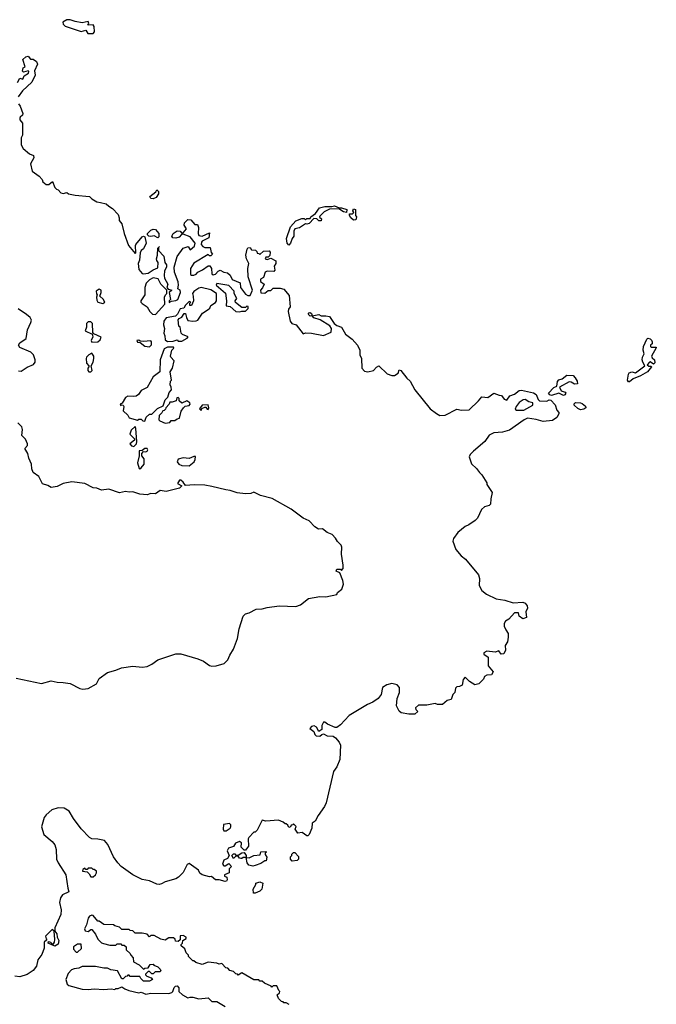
# Model space of a CAD drawing. Extents: x 2710666 to 2828562, y 857017 to 964538.
# Tile 100 of 138: x 2738384 to 2743688, y 947767 to 955966. Entities that reach past the tile are written whole.
import ezdxf

# ---------------------------------------------------------------- set-up
doc = ezdxf.new("R2010")
doc.units = 0

msp = doc.modelspace()

# ---------------------------------------------------------------- linework, layer by layer
at = {"layer": '0CON05XD'}
for points in [[(2738995, 955850), (2739006.7, 955865), (2739005, 955910), (2738995, 955922.5), (2738951.7, 955921.7), (2738960, 955935), (2738955, 955950), (2738905, 955940), (2738845, 955951.2), (2738805, 955966.2), (2738775, 955966.2), (2738743, 955947), (2738745, 955930), (2738762.3, 955912.3), (2738895, 955869.2), (2738935, 955880), (2738952.3, 955852.3), (2738995, 955850)], [(2738366.4, 955443.6), (2738385, 955480), (2738410, 955470), (2738421.7, 955498.3), (2738458.3, 955521.7), (2738460, 955535), (2738455, 955540), (2738415, 955530), (2738408.3, 955538.3), (2738412.5, 955565), (2738430, 955575), (2738410, 955635), (2738435, 955656.2), (2738455, 955661.2), (2738475, 955637.5), (2738495, 955636.2), (2738525, 955618.8), (2738532, 955595), (2738508.3, 955541.7), (2738512.5, 955505), (2738483.8, 955445), (2738406.2, 955375), (2738371.2, 955325)], [(2738373.8, 955265), (2738388, 955245), (2738410, 955185), (2738408.3, 955171.7), (2738387.5, 955155), (2738383.8, 955145), (2738385, 955132.5), (2738406.7, 955105), (2738406.2, 955005), (2738396.4, 954983.6), (2738396.2, 954925), (2738413.3, 954895), (2738465, 954850), (2738497.5, 954835), (2738502.5, 954815), (2738473.3, 954765), (2738487.5, 954705), (2738545, 954662.5), (2738570, 954635), (2738577.5, 954615), (2738604.1, 954594.1), (2738625.7, 954594.3), (2738658.3, 954618.3), (2738675, 954570), (2738690, 954555), (2738705, 954550), (2738727.5, 954525), (2738745, 954520), (2738775, 954527.5), (2738790, 954515), (2738845, 954504), (2738965, 954493.3), (2738984.2, 954474.2), (2739025, 954450), (2739056.1, 954443.9), (2739105, 954433.8), (2739125, 954413.8), (2739156.7, 954395), (2739203.3, 954345), (2739213, 954317), (2739212.5, 954295), (2739235.8, 954265.8), (2739253.8, 954185), (2739290, 954085), (2739345, 954020), (2739350, 954025), (2739347.5, 954085), (2739352.5, 954095), (2739405, 954157.5), (2739415, 954162.5), (2739427.5, 954157.5), (2739436, 954105), (2739415, 954057.5), (2739396.7, 954043.3), (2739387.5, 954025), (2739382.5, 953965), (2739371.2, 953935), (2739376.7, 953885), (2739403.9, 953853.9), (2739415, 953850), (2739455, 953856.7), (2739495, 953883.3), (2739535, 953900), (2739536.7, 953945), (2739525, 953960), (2739522.5, 953975), (2739532, 954005), (2739533.3, 954065), (2739539.6, 954070.5), (2739547.5, 954077.5), (2739539.6, 954070.5), (2739540, 954045), (2739585, 953997.5), (2739593.8, 953945), (2739606.2, 953925), (2739606.2, 953905), (2739590, 953875), (2739586.2, 953835), (2739590, 953815), (2739616.7, 953765), (2739610, 953735), (2739621.7, 953721.7), (2739650, 953715), (2739630, 953695), (2739640, 953635), (2739630, 953625), (2739630, 953610), (2739648.3, 953621.7), (2739685, 953626.7), (2739700, 953635), (2739722.5, 953695), (2739720, 953715), (2739700, 953725), (2739706.7, 953755), (2739704.1, 953784.1), (2739673.8, 953865), (2739670, 953905), (2739696.7, 953995), (2739745, 954063.3), (2739786.4, 954076.4), (2739805, 954050), (2739839.3, 954080.7), (2739846.7, 954105), (2739805, 954157.5), (2739745, 954180), (2739731.7, 954178.3), (2739712.5, 954155), (2739685, 954146), (2739658.8, 954148.8), (2739652, 954165), (2739663.4, 954186.6), (2739695, 954208), (2739720, 954205), (2739731.7, 954191.7), (2739745, 954190), (2739772.5, 954225), (2739753.3, 954255), (2739756.7, 954275), (2739785, 954302.5), (2739808.3, 954298.3), (2739841.7, 954261.7), (2739865, 954260), (2739872.5, 954235), (2739870, 954185), (2739875, 954170), (2739905, 954162.5), (2739965, 954190), (2739960.7, 954149.3), (2739905, 954122.5), (2739897.5, 954115), (2739896.7, 954095), (2739908.3, 954078.3), (2739925, 954068.8), (2739969.3, 954069.3), (2739978.3, 954028.3), (2739990, 954015), (2739975, 954000), (2739965, 954000), (2739955, 954010), (2739835, 953937.5), (2739807.5, 953895), (2739807.5, 953845), (2739815, 953837.5), (2739835, 953837.5), (2739853.6, 953846.4), (2739867.5, 953865), (2739907.5, 953882.5), (2739955, 953917.5), (2739966.4, 953916.4), (2739981.2, 953895), (2739985, 953850), (2739995, 953842.5), (2740015, 953847.5), (2740037, 953873), (2740055, 953880), (2740083, 953863), (2740115, 953857.5), (2740138.3, 953838.3), (2740153.6, 953803.6), (2740220, 953775), (2740222.5, 953735), (2740265, 953680), (2740285, 953670), (2740305, 953670), (2740322.5, 953715), (2740287.5, 953825), (2740283.8, 953895), (2740292.5, 953935), (2740272.5, 953975), (2740267.5, 954005), (2740277.5, 954055), (2740285, 954067.5), (2740305, 954070), (2740315, 954050), (2740348.3, 954048.3), (2740360, 954035), (2740361.7, 954021.7), (2740375, 954020), (2740385, 954010), (2740415, 954040), (2740461.7, 954041.7), (2740471.7, 954031.7), (2740467, 954003), (2740455, 953990), (2740435, 953990), (2740430, 953975), (2740445, 953970), (2740475, 953980), (2740518.8, 953958.8), (2740516.7, 953935), (2740502.5, 953915), (2740508.3, 953881.7), (2740501.7, 953868.3), (2740445, 953873.3), (2740430, 953865), (2740415, 953820), (2740390, 953805), (2740390, 953785), (2740420, 953765), (2740407, 953733), (2740390, 953715), (2740391.7, 953691.7), (2740425, 953690), (2740455, 953710), (2740475, 953710), (2740495, 953730), (2740555, 953730), (2740583, 953723), (2740629.3, 953669.3), (2740637.5, 953575), (2740623, 953557), (2740620, 953535), (2740637.5, 953455), (2740650, 953435), (2740687.5, 953425), (2740745, 953350), (2740765, 953357.5), (2740815, 953356.7), (2740915, 953337.5), (2740977.5, 953365), (2740980, 953395), (2740966.1, 953416.1), (2740887, 953467), (2740835, 953483.3), (2740820, 953500), (2740805, 953497.5), (2740787.5, 953515), (2740794, 953526), (2740805, 953526.7), (2740815, 953520), (2740820, 953500), (2740875, 953512.5), (2740895, 953500), (2740935, 953501.2), (2740965, 953493.3), (2741002.5, 953435), (2741025, 953420), (2741065, 953406.7), (2741097.3, 953347.3), (2741153.3, 953305), (2741197.3, 953257.3), (2741218.8, 953215), (2741217.5, 953175), (2741230, 953145), (2741233.8, 953065), (2741255, 953038.8), (2741283.6, 953033.6), (2741330, 953045), (2741355, 953072.5), (2741375, 953082.5), (2741445, 953016.7), (2741485, 953002.5), (2741505, 953002.5), (2741536.7, 953023.3), (2741545, 953050), (2741560, 953045), (2741610, 952980), (2741636.8, 952956.8), (2741676.2, 952885), (2741804.4, 952724.4), (2741855.6, 952685.6), (2741885, 952671.2), (2741927, 952673), (2742025, 952724), (2742065, 952716), (2742128.3, 952718.3), (2742206.4, 952793.6), (2742233, 952827), (2742285, 952820), (2742335, 952856.7), (2742378.3, 952838.3), (2742397, 952837), (2742420, 952805), (2742441.7, 952798.3), (2742467, 952833), (2742505, 952846.7), (2742545, 952878.8), (2742565, 952881.2), (2742665, 952860), (2742686.7, 952845), (2742703, 952803), (2742713, 952793), (2742775, 952790), (2742795, 952800), (2742808.3, 952798.3), (2742845, 952760), (2742860, 952715), (2742876.7, 952695), (2742876.7, 952685), (2742857.3, 952652.7), (2742821.7, 952628.3), (2742745, 952620), (2742686.4, 952636.4), (2742615, 952646.7), (2742587.5, 952635), (2742465, 952548.8), (2742405, 952532), (2742335, 952526.7), (2742294.1, 952505.9), (2742258.8, 952455), (2742165, 952373.3), (2742137.5, 952345), (2742127.5, 952325), (2742146.4, 952266.4), (2742189.5, 952229.5), (2742213.3, 952195), (2742235, 952176.7), (2742275, 952110), (2742276.7, 952095), (2742319.3, 952029.3), (2742307.5, 951975), (2742307, 951933), (2742295, 951920), (2742255, 951910), (2742231.7, 951888.3), (2742198.8, 951815), (2742178.8, 951795), (2742125, 951758.8), (2742094.2, 951745.8), (2742034.2, 951695.8), (2741996.7, 951645), (2741993.3, 951625), (2742017.5, 951555), (2742062.3, 951502.3), (2742098.8, 951475), (2742205, 951343.3), (2742215.7, 951314.3), (2742212.5, 951255), (2742234.3, 951214.3), (2742272.2, 951182.2), (2742352.7, 951142.7), (2742425, 951132), (2742495, 951109.2), (2742575.5, 951115.5), (2742595, 951107.5), (2742610.8, 951085), (2742615.5, 951064.5), (2742601.2, 951035), (2742605, 950987.5), (2742575, 950977.5), (2742545, 951000), (2742538.3, 951028.3), (2742505, 951027.5), (2742457.5, 950975), (2742432.3, 950957.7), (2742420.5, 950939.5), (2742418.8, 950915), (2742433.3, 950885)], [(2739495, 954473.3), (2739475, 954477.5), (2739467.5, 954495), (2739518.3, 954531.7), (2739525, 954550), (2739540, 954535), (2739540, 954515), (2739520, 954485), (2739495, 954473.3)], [(2740625, 954090), (2740613.3, 954105), (2740606.7, 954145), (2740639.3, 954240.7), (2740685, 954290), (2740735, 954310), (2740755, 954310), (2740765, 954300), (2740775, 954310), (2740805, 954310), (2740810, 954325), (2740846.7, 954353.3), (2740881.7, 954398.3), (2740925, 954410), (2740985, 954410), (2741005, 954416.7), (2741045, 954400), (2741065, 954400), (2741110, 954385), (2741105, 954360), (2741080, 954365), (2741041.7, 954391.7), (2740965, 954387.5), (2740920, 954365), (2740885, 954330), (2740882.5, 954322.5), (2740897, 954307), (2740895, 954292.5), (2740875, 954290), (2740858.3, 954308.3), (2740835, 954310), (2740795, 954270), (2740775, 954262.5), (2740765, 954267.5), (2740716.1, 954233.9), (2740676.7, 954223.3), (2740666.7, 954205), (2740667.5, 954165), (2740652.5, 954145), (2740640, 954105), (2740625, 954090)], [(2741165, 954297.5), (2741142.5, 954315), (2741130, 954335), (2741131.7, 954348.3), (2741155, 954350), (2741168.3, 954361.7), (2741160, 954375), (2741165, 954390), (2741180, 954385), (2741180, 954335), (2741190, 954325), (2741185, 954300), (2741165, 954297.5)], [(2739535, 954150), (2739505, 954167.5), (2739475, 954161.2), (2739460, 954165), (2739447.5, 954175), (2739447.5, 954185), (2739475, 954212.5), (2739495, 954222.5), (2739515, 954220), (2739543.3, 954185), (2739541.7, 954158.3), (2739535, 954150)], [(2739515, 953510), (2739591.7, 953598.3), (2739590, 953655), (2739597.5, 953675), (2739610, 953685), (2739610, 953715), (2739560, 953765), (2739537.7, 953807.7), (2739496.1, 953816.1), (2739465, 953801.2), (2739437.3, 953772.7), (2739425.8, 953735), (2739426.2, 953675), (2739392.5, 953625), (2739393.9, 953613.9), (2739405, 953602.5), (2739446.7, 953575), (2739467.5, 953535), (2739490, 953515), (2739515, 953510)], [(2739615, 953287.5), (2739661.7, 953288.3), (2739695, 953300), (2739705, 953290), (2739735, 953290), (2739780, 953315), (2739786.7, 953325), (2739740, 953345), (2739730, 953355), (2739720, 953405), (2739710, 953415), (2739703, 953467), (2739711.7, 953478.3), (2739735, 953490), (2739755, 953520), (2739765, 953520), (2739772.5, 953485), (2739785, 953462.5), (2739825, 953456.7), (2739855, 953457.5), (2739866.4, 953463.6), (2739907, 953523), (2739955, 953552.5), (2739967.5, 953565), (2739975, 953587.5), (2740015, 953612.5), (2740022.5, 953625), (2740022.5, 953685), (2739976, 953716), (2739895, 953737.5), (2739875, 953730), (2739835, 953702.5), (2739822.5, 953685), (2739830, 953665), (2739832.5, 953625), (2739815, 953587.5), (2739800, 953585), (2739800, 953605), (2739810, 953615), (2739795, 953620), (2739765, 953590), (2739750, 953565), (2739720.7, 953559.3), (2739697, 953513), (2739682.5, 953497.5), (2739605, 953483.3), (2739583.3, 953455), (2739582.5, 953425), (2739590, 953395), (2739583.6, 953356.4), (2739593, 953333), (2739595, 953300), (2739615, 953287.5)], [(2740215, 953532.5), (2740235, 953540), (2740265, 953540), (2740288.3, 953561.7), (2740288.3, 953578.3), (2740275, 953580), (2740265, 953570), (2740235, 953570), (2740181.7, 953611.7), (2740180, 953625), (2740192.5, 953645), (2740170, 953685), (2740170, 953705), (2740125, 953752.5), (2740025, 953770), (2740020, 953755), (2740098.8, 953688.8), (2740107.5, 953625), (2740103.6, 953583.6), (2740137.5, 953577.5), (2740185, 953537.5), (2740215, 953532.5)], [(2739075, 953603.8), (2739092.5, 953615), (2739079.3, 953639.3), (2739050, 953665), (2739062.5, 953695), (2739062.5, 953715), (2739045, 953722.5), (2739020, 953705), (2739023, 953683), (2739030, 953675), (2739022.5, 953655), (2739025, 953630), (2739035, 953613.3), (2739075, 953603.8)], [(2738375, 953043.3), (2738395, 953040), (2738445, 953072.5), (2738500, 953095), (2738512.5, 953115), (2738512.5, 953135), (2738500, 953175), (2738477, 953197), (2738385, 953237.5), (2738373.3, 953255), (2738385, 953276.7), (2738438.3, 953311.7), (2738447.5, 953385), (2738477.5, 953445), (2738481.2, 953465), (2738471.2, 953485), (2738441.7, 953511.7), (2738369.7, 953559.7)], [(2738985, 953280), (2739035, 953282.5), (2739055, 953300), (2739061.7, 953321.7), (2739000, 953350), (2738992.5, 953362.5), (2738990, 953435), (2738975, 953450), (2738955, 953450), (2738940, 953435), (2738940, 953405), (2738930, 953375), (2738988.3, 953348.3), (2738992.5, 953325), (2738980, 953295), (2738985, 953280)], [(2739425, 952622.5), (2739437.5, 952655), (2739465, 952680), (2739485, 952680), (2739531.7, 952728.3), (2739579.3, 952750.7), (2739595, 952800), (2739618.3, 952821.7), (2739628.3, 952861.7), (2739647, 952883), (2739646.1, 952906.1), (2739637.5, 952925), (2739640, 952955), (2739647.5, 952965), (2739636.7, 953035), (2739656.7, 953065), (2739670, 953125), (2739642.5, 953155), (2739640, 953165), (2739650, 953215), (2739668.3, 953231.7), (2739665, 953240), (2739615, 953240), (2739587.5, 953225), (2739553.8, 953135), (2739550, 953035), (2739497, 952993), (2739446.4, 952903.6), (2739395, 952877.5), (2739372.5, 952845), (2739355, 952832.5), (2739335, 952827.5), (2739285, 952830), (2739265, 952820), (2739238.3, 952771.7), (2739220, 952765), (2739223, 952753), (2739235, 952760), (2739247, 952757), (2739252.5, 952745), (2739245, 952710), (2739284.2, 952674.2), (2739295, 952650), (2739365, 952632.5), (2739375, 952640), (2739395, 952640), (2739410, 952625), (2739425, 952622.5)], [(2739465, 953242.5), (2739481.7, 953258.3), (2739482.5, 953285), (2739475, 953292.5), (2739415, 953286.7), (2739388.3, 953288.3), (2739375, 953297.5), (2739360, 953295), (2739365, 953280), (2739388.3, 953278.3), (2739425, 953247.5), (2739465, 953242.5)], [(2743465, 952950), (2743455, 952950), (2743446.2, 952965), (2743454.4, 953015), (2743461.2, 953025), (2743482.5, 953032.5), (2743515, 953026.7), (2743592.5, 953085), (2743573.8, 953115), (2743570, 953135), (2743571.2, 953155), (2743587.5, 953185), (2743577.5, 953215), (2743581.2, 953245), (2743607.5, 953305), (2743617, 953313), (2743635, 953310), (2743648.3, 953298.3), (2743652.5, 953285), (2743651.7, 953268.3), (2743640, 953255), (2743640, 953245), (2743645, 953240), (2743685, 953240), (2743687.5, 953235), (2743647.5, 953165), (2743651.7, 953151.7), (2743672.5, 953135), (2743675, 953110), (2743665, 953097.5), (2743637, 953117), (2743630, 953115), (2743612.5, 953092.5), (2743625, 953080), (2743645, 953080), (2743647.5, 953075), (2743613.3, 953035), (2743555, 953001.2), (2743493.9, 952976.1), (2743465, 952950)], [(2738975, 953032.5), (2738987.5, 953045), (2738980, 953085), (2738997, 953113), (2739002.5, 953145), (2739000, 953165), (2738985, 953190), (2738960, 953175), (2738940, 953155), (2738937.5, 953145), (2738940, 953105), (2738960, 953085), (2738960, 953075), (2738950, 953065), (2738950, 953045), (2738960, 953035), (2738975, 953032.5)], [(2742915, 952837.5), (2742875, 952856.2), (2742815, 952837.5), (2742801.7, 952841.7), (2742790, 952855), (2742835, 952902.5), (2742860, 952915), (2742863.6, 952953.6), (2742875, 952966.7), (2742903.6, 952976.4), (2742943, 953007), (2742995, 953003.3), (2743012.5, 952985), (2743027.5, 952955), (2743030, 952935), (2743005, 952930), (2742977, 952947), (2742960.7, 952949.3), (2742880, 952905), (2742896, 952876), (2742927.5, 952865), (2742932.5, 952855), (2742925, 952842.5), (2742915, 952837.5)], [(2739595, 952606.7), (2739635, 952612.5), (2739645, 952630), (2739675, 952630), (2739695, 952643.3), (2739715, 952647.5), (2739730, 952705), (2739747, 952733), (2739763, 952747), (2739796.4, 952753.6), (2739803.3, 952765), (2739800, 952775), (2739775, 952792.5), (2739735, 952772.5), (2739711.7, 952791.7), (2739711.7, 952811.7), (2739705, 952820), (2739693, 952817), (2739688.3, 952791.7), (2739655, 952780), (2739635, 952780), (2739630, 952765), (2739600, 952735), (2739598.3, 952721.7), (2739588.3, 952711.7), (2739575, 952710), (2739568.3, 952691.7), (2739545, 952670), (2739542.5, 952635), (2739550, 952625), (2739595, 952606.7)], [(2739895, 952712.5), (2739901.7, 952728.3), (2739925, 952740), (2739935, 952740), (2739945, 952722.5), (2739955, 952720), (2739960, 952735), (2739955, 952760), (2739904.2, 952755.8), (2739882.5, 952725), (2739895, 952712.5)], [(2742585, 952713.3), (2742657.5, 952755), (2742660, 952775), (2742625, 952783.3), (2742595, 952802.5), (2742578.3, 952801.7), (2742545, 952777.5), (2742520, 952745), (2742512.5, 952722.5), (2742523.3, 952713.3), (2742585, 952713.3)], [(2743055, 952717.5), (2743035, 952727.5), (2743002.5, 952755), (2743001.7, 952768.3), (2743015, 952777.5), (2743055, 952776.7), (2743070.7, 952770.7), (2743097, 952747), (2743100, 952735), (2743085, 952722.5), (2743055, 952717.5)], [(2738355, 950482.5), (2738565, 950438), (2738645, 950460), (2738695, 950449.2), (2738745, 950448.1), (2738805, 950438), (2738885, 950396.2), (2738908.3, 950391.7), (2738955, 950397.5), (2739023.3, 950435), (2739045, 950480), (2739115, 950531.2), (2739185, 950548.8), (2739231.7, 950568.3), (2739325, 950583.1), (2739405, 950574.3), (2739445, 950580.6), (2739485, 950599.2), (2739534.6, 950635.4), (2739685, 950685.6), (2739727.5, 950685), (2739867.5, 950645), (2739915, 950623.8), (2739965, 950588), (2739985, 950582.5), (2740020, 950585), (2740087.5, 950605), (2740117.5, 950635), (2740133.8, 950675), (2740166.2, 950725), (2740197.9, 950812.1), (2740212.5, 950895), (2740245, 951000), (2740265, 951020), (2740295, 951027.5), (2740355, 951058), (2740405, 951060), (2740445, 951072), (2740545, 951084.2), (2740685, 951080), (2740722.5, 951095), (2740790, 951145), (2740885, 951163.3), (2740935, 951160), (2741025, 951180), (2741030, 951195), (2741066.1, 951223.9), (2741080, 951265), (2741076.4, 951296.4), (2741050, 951360), (2741020, 951375), (2741025, 951390), (2741055, 951390), (2741065, 951380), (2741077.5, 951395), (2741078.8, 951425), (2741063.8, 951515), (2741066.7, 951575), (2741060.7, 951590.7), (2741030.7, 951620.7), (2741015, 951650), (2740988.3, 951678.3), (2740945, 951696.7), (2740907, 951727), (2740873, 951723), (2740843.6, 951743.6), (2740795, 951792.5), (2740745.9, 951815.9), (2740645, 951891.2), (2740488, 951978), (2740390, 952005), (2740335, 952032.5), (2740308.7, 952021.3), (2740265, 952018.5), (2740195, 952025.4), (2740136.1, 952046.1), (2740100.4, 952050.4), (2739985, 952080), (2739925, 952088.9), (2739836.8, 952093.2), (2739766.2, 952086.2), (2739746.7, 952115), (2739725, 952132.5), (2739715, 952132.5), (2739697.5, 952105), (2739733.3, 952085), (2739715, 952066), (2739605, 952037.5), (2739555, 952046.2), (2739515, 952018.6), (2739475, 952021.4), (2739445, 952010.8), (2739385, 952016), (2739326.1, 952033.9), (2739295, 952032), (2739265, 952038.6), (2739215, 952025.7), (2739125.9, 952055.9), (2739065, 952049.1), (2739025, 952065.8), (2738995, 952067.5), (2738925, 952103.8), (2738818.3, 952118.3), (2738746.5, 952103.5), (2738695, 952078.6), (2738645, 952070), (2738617.5, 952087.5), (2738575, 952102.5), (2738541.7, 952161.7), (2738496.2, 952195), (2738485.8, 952225), (2738482, 952265), (2738458.8, 952315), (2738452.5, 952355), (2738426.7, 952395), (2738448.3, 952421.7), (2738450, 952435), (2738433.2, 952473.2), (2738401.2, 952505), (2738406.2, 952555), (2738402.5, 952575), (2738369.4, 952609.4)], [(2739335, 952413.3), (2739356.2, 952435), (2739360, 952455), (2739351.7, 952561.7), (2739345, 952577.5), (2739311.2, 952548.8), (2739301.2, 952515), (2739340, 952475), (2739340, 952465), (2739300, 952435), (2739315, 952417.5), (2739335, 952413.3)], [(2739385, 952226.7), (2739395, 952233.3), (2739420, 952265), (2739419.3, 952309.3), (2739400, 952335), (2739400, 952355), (2739415, 952370), (2739435, 952368.8), (2739445.7, 952374.3), (2739450, 952385), (2739445, 952396.2), (2739425, 952396.2), (2739405, 952380), (2739380, 952375), (2739380, 952335), (2739365.8, 952275), (2739380, 952230), (2739385, 952226.7)], [(2739795, 952252), (2739836.7, 952285), (2739846.7, 952305), (2739848.3, 952328.3), (2739835, 952330), (2739795, 952311.4), (2739745, 952317.5), (2739705, 952307.5), (2739696.7, 952285), (2739710, 952265), (2739735, 952253.3), (2739795, 952252)], [(2742433.3, 950885), (2742452.5, 950855), (2742452.5, 950825), (2742447.5, 950785), (2742427.5, 950755), (2742430, 950715), (2742416.7, 950685), (2742395, 950682.5), (2742375, 950710), (2742345, 950700), (2742275, 950707.5), (2742250, 950695), (2742251.7, 950681.7), (2742287, 950657), (2742287.5, 950585), (2742327.5, 950535), (2742315, 950510), (2742275, 950506.7), (2742255, 950497.5), (2742246.4, 950473.6), (2742207.5, 950435), (2742175, 950427.5), (2742130, 950455), (2742095, 950490), (2742078.3, 950471.7), (2742070, 950425), (2742047, 950413), (2742025, 950410), (2742015, 950400), (2742010, 950365), (2741993, 950347), (2741977.5, 950305), (2741943.8, 950296.2), (2741905, 950262.5), (2741865, 950262.5), (2741845, 950272.5), (2741775, 950257.5), (2741705, 950257.5), (2741682.5, 950235), (2741683, 950223), (2741700, 950205), (2741675, 950182), (2741625, 950183.8), (2741562.5, 950195), (2741545, 950207.5), (2741523.4, 950253.4), (2741528.8, 950315), (2741548.8, 950365), (2741547.5, 950405), (2741527.8, 950427.8), (2741485, 950439.2), (2741441.9, 950428.1), (2741406, 950404), (2741395, 950347.5), (2741370.8, 950315), (2741325, 950282.2), (2741280.8, 950265), (2741128.5, 950171.5), (2741055, 950093.3), (2741025, 950070.8), (2741011.2, 950071.2), (2740949.3, 950099.3), (2740925, 950116.7), (2740915, 950116.7), (2740900.7, 950089.3), (2740900, 950055), (2740875, 950040), (2740857.5, 950075), (2740837, 950087), (2740815, 950080), (2740800, 950065), (2740835, 950040), (2740842.5, 950015), (2740853, 950003), (2740885, 950000), (2740900, 950015), (2740915, 950020), (2740945, 950003.3), (2740995, 950001.2), (2741013.3, 949985), (2741045, 949950), (2741055.9, 949924.1), (2741051.2, 949805), (2741025.7, 949745), (2740997.5, 949705), (2740936.2, 949445), (2740924, 949415), (2740869.3, 949340.7), (2740845, 949292.5), (2740820, 949275), (2740816.7, 949235), (2740795, 949180), (2740785, 949170), (2740775, 949170), (2740737, 949197), (2740701.7, 949191.7), (2740680, 949225), (2740688.3, 949248.3), (2740665, 949270), (2740658.3, 949261.7), (2740645, 949260), (2740640, 949245), (2740625, 949240), (2740618.3, 949258.3), (2740605, 949270), (2740595, 949270), (2740580, 949285), (2740539.3, 949299.3), (2740435, 949293.3), (2740405, 949300), (2740363, 949217), (2740345, 949200), (2740335, 949200), (2740292.5, 949155), (2740287.5, 949145), (2740290, 949085), (2740265, 949050), (2740255, 949050), (2740227.5, 949075), (2740231.7, 949111.7), (2740215, 949122.5), (2740180.7, 949109.3), (2740165, 949080), (2740123.6, 949066.4), (2740113.3, 949045), (2740130, 949005), (2740115, 948980), (2740083.6, 948966.4), (2740072.5, 948935), (2740085, 948920), (2740095, 948920), (2740125, 948940), (2740147.5, 948915), (2740130, 948895), (2740128.3, 948861.7), (2740090, 948845), (2740090, 948835), (2740110, 948825), (2740112.5, 948805), (2740107, 948793), (2740095, 948790), (2740045, 948802.5), (2740015, 948802.5), (2739981.7, 948831.7), (2739965, 948830), (2739905, 948844.2), (2739885, 948858.8), (2739873.3, 948885), (2739795, 948938.8), (2739779.5, 948930.5), (2739746, 948865), (2739705.8, 948825), (2739685, 948811.9), (2739595, 948787.1), (2739565, 948770), (2739545, 948766), (2739525, 948768), (2739465, 948796), (2739405, 948805.8), (2739326.5, 948846.5), (2739230, 948915), (2739200.8, 948945), (2739164.4, 948995), (2739117.9, 949097.9), (2739090.8, 949130.8), (2739033.6, 949143.6), (2738985, 949145.7), (2738964.2, 949155), (2738895, 949228.8), (2738830.6, 949315), (2738795.8, 949375), (2738755, 949399.4), (2738705, 949402.5), (2738652.6, 949387.4), (2738604.2, 949345), (2738587.9, 949322.1), (2738564.4, 949245), (2738585, 949181.2), (2738655, 949122.9), (2738676.5, 949095), (2738687.5, 949055), (2738690.5, 948975), (2738703.9, 948943.9), (2738768.5, 948845), (2738783.6, 948733.6), (2738793.3, 948705), (2738740.7, 948679.3), (2738723.5, 948655), (2738716.4, 948615), (2738729.1, 948555), (2738725.5, 948515), (2738676.2, 948405), (2738677.5, 948377.5), (2738692.5, 948355), (2738696.7, 948325), (2738709.3, 948299.3), (2738705, 948267.5), (2738675, 948250), (2738620, 948275), (2738625, 948290), (2738640, 948285), (2738655, 948270), (2738665, 948270), (2738672.5, 948285), (2738676.7, 948306.7), (2738670, 948375), (2738655, 948390), (2738600, 948335), (2738603, 948313), (2738610, 948305), (2738587.5, 948285), (2738588.8, 948235), (2738567.7, 948182.3), (2738535, 948137.5), (2738524, 948085), (2738495, 948048.6), (2738445, 948015.6), (2738385, 947996.9), (2738342, 948002)], [(2740105, 949212.5), (2740136.4, 949233.6), (2740142.5, 949245), (2740141.7, 949261.7), (2740131.7, 949271.7), (2740082.5, 949265), (2740077.5, 949225), (2740085, 949212.5), (2740105, 949212.5)], [(2740325, 948916.7), (2740292.5, 948925), (2740277.5, 948945), (2740270, 948990), (2740245, 948990), (2740235, 948980), (2740225, 948980), (2740213.6, 948983.6), (2740205, 949000), (2740185, 949000), (2740165, 948980), (2740150, 949005), (2740165, 949020), (2740175, 949020), (2740185, 949010), (2740205, 949010), (2740235, 949027.5), (2740255, 949030), (2740270, 949005), (2740270, 948990), (2740295, 948987.5), (2740335, 949006.2), (2740388.3, 949011.7), (2740393, 949037), (2740435, 949040), (2740440, 949035), (2740430, 949025), (2740430, 949015), (2740441.7, 948991.7), (2740438.3, 948961.7), (2740425, 948962.5), (2740391.7, 948938.3), (2740345, 948923.3), (2740325, 948916.7)], [(2740655, 948960), (2740640, 948975), (2740640, 948995), (2740650, 949005), (2740651.7, 949018.3), (2740665, 949030), (2740675, 949030), (2740707, 948997), (2740707.5, 948975), (2740695, 948963.3), (2740655, 948960)], [(2738995, 948830), (2739016.2, 948845), (2739023, 948863), (2739022.5, 948875), (2739005, 948890), (2738995, 948890), (2738985, 948900), (2738955, 948900), (2738945, 948890), (2738935, 948890), (2738925, 948900), (2738910, 948890), (2738907.5, 948875), (2738945, 948870), (2738963.6, 948853.6), (2738975, 948830), (2738995, 948830)], [(2740331.7, 948691.7), (2740327.5, 948725), (2740350, 948765), (2740350, 948775), (2740385, 948787.5), (2740410, 948775), (2740400, 948725), (2740385, 948710), (2740345, 948692.5), (2740331.7, 948691.7)], [(2740630, 947765), (2740605, 947780), (2740585, 947780), (2740578.3, 947788.3), (2740565, 947790), (2740540, 947815), (2740530, 947845), (2740548.3, 947861.7), (2740550, 947875), (2740541.7, 947881.7), (2740525, 947920), (2740495, 947920), (2740485, 947910), (2740478.3, 947918.3), (2740423, 947943), (2740405, 947960), (2740385, 947960), (2740375, 947970), (2740335, 947970), (2740235, 948030), (2740205, 948010), (2740198.3, 948018.3), (2740185, 948020), (2740165, 948040), (2740135, 948050), (2740118.3, 948068.3), (2740101.7, 948071.7), (2740067, 948107), (2740045, 948100), (2740025, 948110), (2739955, 948117.5), (2739905, 948098.8), (2739850, 948115), (2739835, 948130), (2739825, 948130), (2739790, 948165), (2739790, 948175), (2739770, 948195), (2739758.3, 948228.3), (2739730, 948255), (2739730, 948265), (2739740, 948275), (2739741.7, 948298.3), (2739770, 948315), (2739770, 948325), (2739745, 948340), (2739721.7, 948338.3), (2739720, 948305), (2739705, 948290), (2739681.7, 948291.7), (2739678.3, 948308.3), (2739665, 948320), (2739625, 948320), (2739595, 948302.5), (2739558.3, 948308.3), (2739505, 948340), (2739475, 948340), (2739465, 948330), (2739445, 948350), (2739405, 948360), (2739345, 948360), (2739325, 948380), (2739303, 948383), (2739295, 948390), (2739235, 948390), (2739215, 948410), (2739175, 948420), (2739165, 948430), (2739085, 948432.5), (2739045, 948460), (2739035, 948460), (2738995, 948507.5), (2738985, 948510), (2738965, 948501.2), (2738954.4, 948485), (2738941.5, 948428.5), (2738924.2, 948395), (2738929.5, 948379.5), (2738955, 948373.3), (2738975, 948390), (2738985, 948390), (2739015, 948350), (2739035, 948310), (2739065, 948280), (2739083, 948273), (2739135, 948260), (2739185, 948260), (2739195, 948270), (2739225, 948270), (2739235, 948260), (2739255, 948260), (2739270, 948245), (2739271.7, 948221.7), (2739305, 948190), (2739310, 948175), (2739330, 948155), (2739331.7, 948121.7), (2739380, 948095), (2739415, 948060), (2739425, 948067.5), (2739455, 948070), (2739471.7, 948098.3), (2739495, 948100), (2739501.7, 948091.7), (2739535, 948080), (2739555, 948060), (2739560, 948045), (2739551.7, 948038.3), (2739513, 948037), (2739495, 948020), (2739485, 948020), (2739465, 948040), (2739455, 948040), (2739431.7, 948018.3), (2739431.7, 948011.7), (2739441.7, 948001.7), (2739478.3, 947988.3), (2739490, 947975), (2739465, 947960), (2739415, 947960), (2739391.7, 947981.7), (2739385, 948000), (2739305, 948000), (2739295, 948010), (2739285, 948010), (2739278.3, 948001.7), (2739265, 948000), (2739245, 947980), (2739235, 947980), (2739197.5, 948045), (2739143.1, 948053.1), (2739115, 948066.7), (2739085, 948067.1), (2739015, 948083.3), (2738905, 948082.5), (2738875, 948067.5), (2738837, 948063), (2738816.4, 948053.6), (2738787.5, 948025), (2738767.5, 947975), (2738780, 947935), (2738793.6, 947923.6), (2738905, 947893.3), (2738955, 947890), (2739005, 947896.7), (2739085, 947890), (2739145, 947896.7), (2739175, 947890), (2739185, 947900), (2739205, 947900), (2739235, 947912.5), (2739260, 947895), (2739293, 947883), (2739375, 947862.5), (2739395, 947867.5), (2739435, 947852.5), (2739475, 947860), (2739625, 947857.5), (2739650, 947865), (2739660, 947875), (2739671.7, 947908.3), (2739681.7, 947918.3), (2739695, 947920), (2739710, 947905), (2739710, 947875), (2739740, 947845), (2739785, 947820), (2739805, 947827.5), (2739825, 947827.5), (2739875, 947812.5), (2739955, 947820), (2739985, 947790), (2740025, 947790), (2740095, 947750)], [(2738865, 948202.5), (2738898.8, 948231.2), (2738895, 948267.5), (2738865, 948268), (2738832.5, 948245), (2738832.5, 948225), (2738855, 948202.5), (2738865, 948202.5)]]:
    msp.add_lwpolyline(points, dxfattribs=at)

doc.saveas('drawing.dxf')
